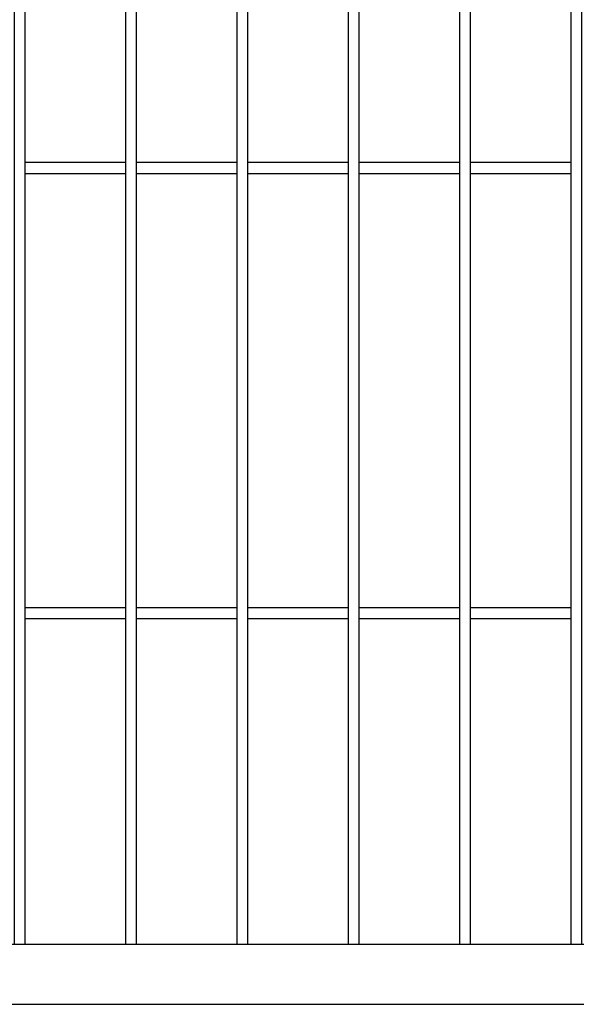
# Model space of a CAD drawing. Header units: inches. Extents: x 43593 to 117387, y -66787 to -26237.
# Tile 29 of 256: x 49140 to 49165, y -33659 to -33614. Entities that reach past the tile are written whole.
import ezdxf

# ---------------------------------------------------------------- set-up
doc = ezdxf.new("R2010")
doc.units = ezdxf.units.IN
doc.header["$MEASUREMENT"] = 0
doc.layers.add('AW OGRODZENIA', color=253, linetype='Continuous')

msp = doc.modelspace()

# ---------------------------------------------------------------- linework, layer by layer
at = {"layer": 'AW OGRODZENIA'}
for p, q in [((49140.638, -33620.863), (49145.142, -33620.863)), ((49140.638, -33620.863), (49145.142, -33620.863)), ((49140.638, -33620.863), (49145.142, -33620.863)), ((49140.638, -33620.863), (49145.142, -33620.863)), ((49140.638, -33620.863), (49145.142, -33620.863)), ((49140.638, -33620.863), (49145.142, -33620.863)), ((49140.638, -33620.863), (49145.142, -33620.863)), ((49140.638, -33620.863), (49145.142, -33620.863)), ((49140.638, -33620.863), (49145.142, -33620.863)), ((49140.638, -33620.863), (49145.142, -33620.863)), ((49140.638, -33620.863), (49145.142, -33620.863)), ((49140.638, -33620.863), (49145.142, -33620.863)), ((49140.638, -33620.863), (49145.142, -33620.863)), ((49140.638, -33620.863), (49145.142, -33620.863)), ((49140.638, -33620.863), (49145.142, -33620.863)), ((49140.638, -33620.863), (49145.142, -33620.863)), ((49140.638, -33620.863), (49145.142, -33620.863)), ((49140.638, -33620.863), (49145.142, -33620.863)), ((49140.638, -33620.863), (49145.142, -33620.863)), ((49140.638, -33620.863), (49145.142, -33620.863)), ((49140.638, -33620.863), (49145.142, -33620.863)), ((49140.638, -33620.863), (49145.142, -33620.863)), ((49140.638, -33620.863), (49145.142, -33620.863)), ((49140.638, -33620.863), (49145.142, -33620.863)), ((49140.638, -33620.863), (49145.142, -33620.863)), ((49145.638, -33620.863), (49150.142, -33620.863)), ((49145.638, -33620.863), (49150.142, -33620.863)), ((49145.638, -33620.863), (49150.142, -33620.863)), ((49145.638, -33620.863), (49150.142, -33620.863)), ((49145.638, -33620.863), (49150.142, -33620.863)), ((49145.638, -33620.863), (49150.142, -33620.863)), ((49145.638, -33620.863), (49150.142, -33620.863)), ((49145.638, -33620.863), (49150.142, -33620.863)), ((49145.638, -33620.863), (49150.142, -33620.863)), ((49145.638, -33620.863), (49150.142, -33620.863)), ((49145.638, -33620.863), (49150.142, -33620.863)), ((49145.638, -33620.863), (49150.142, -33620.863)), ((49145.638, -33620.863), (49150.142, -33620.863)), ((49145.638, -33620.863), (49150.142, -33620.863)), ((49145.638, -33620.863), (49150.142, -33620.863)), ((49145.638, -33620.863), (49150.142, -33620.863)), ((49145.638, -33620.863), (49150.142, -33620.863)), ((49145.638, -33620.863), (49150.142, -33620.863)), ((49145.638, -33620.863), (49150.142, -33620.863)), ((49145.638, -33620.863), (49150.142, -33620.863)), ((49145.638, -33620.863), (49150.142, -33620.863)), ((49145.638, -33620.863), (49150.142, -33620.863)), ((49145.638, -33620.863), (49150.142, -33620.863)), ((49145.638, -33620.863), (49150.142, -33620.863)), ((49145.638, -33620.863), (49150.142, -33620.863)), ((49150.638, -33620.863), (49155.142, -33620.863)), ((49150.638, -33620.863), (49155.142, -33620.863)), ((49150.638, -33620.863), (49155.142, -33620.863)), ((49150.638, -33620.863), (49155.142, -33620.863)), ((49150.638, -33620.863), (49155.142, -33620.863)), ((49150.638, -33620.863), (49155.142, -33620.863)), ((49150.638, -33620.863), (49155.142, -33620.863)), ((49150.638, -33620.863), (49155.142, -33620.863)), ((49150.638, -33620.863), (49155.142, -33620.863)), ((49150.638, -33620.863), (49155.142, -33620.863)), ((49150.638, -33620.863), (49155.142, -33620.863)), ((49150.638, -33620.863), (49155.142, -33620.863)), ((49150.638, -33620.863), (49155.142, -33620.863)), ((49150.638, -33620.863), (49155.142, -33620.863)), ((49150.638, -33620.863), (49155.142, -33620.863)), ((49150.638, -33620.863), (49155.142, -33620.863)), ((49150.638, -33620.863), (49155.142, -33620.863)), ((49150.638, -33620.863), (49155.142, -33620.863)), ((49150.638, -33620.863), (49155.142, -33620.863)), ((49150.638, -33620.863), (49155.142, -33620.863)), ((49150.638, -33620.863), (49155.142, -33620.863)), ((49150.638, -33620.863), (49155.142, -33620.863)), ((49150.638, -33620.863), (49155.142, -33620.863)), ((49150.638, -33620.863), (49155.142, -33620.863)), ((49150.638, -33620.863), (49155.142, -33620.863)), ((49155.638, -33620.863), (49160.142, -33620.863)), ((49155.638, -33620.863), (49160.142, -33620.863)), ((49155.638, -33620.863), (49160.142, -33620.863)), ((49155.638, -33620.863), (49160.142, -33620.863)), ((49155.638, -33620.863), (49160.142, -33620.863)), ((49155.638, -33620.863), (49160.142, -33620.863)), ((49155.638, -33620.863), (49160.142, -33620.863)), ((49155.638, -33620.863), (49160.142, -33620.863)), ((49155.638, -33620.863), (49160.142, -33620.863)), ((49155.638, -33620.863), (49160.142, -33620.863)), ((49155.638, -33620.863), (49160.142, -33620.863)), ((49155.638, -33620.863), (49160.142, -33620.863)), ((49155.638, -33620.863), (49160.142, -33620.863)), ((49155.638, -33620.863), (49160.142, -33620.863)), ((49155.638, -33620.863), (49160.142, -33620.863)), ((49155.638, -33620.863), (49160.142, -33620.863)), ((49155.638, -33620.863), (49160.142, -33620.863)), ((49155.638, -33620.863), (49160.142, -33620.863)), ((49155.638, -33620.863), (49160.142, -33620.863)), ((49155.638, -33620.863), (49160.142, -33620.863)), ((49155.638, -33620.863), (49160.142, -33620.863)), ((49155.638, -33620.863), (49160.142, -33620.863)), ((49155.638, -33620.863), (49160.142, -33620.863)), ((49155.638, -33620.863), (49160.142, -33620.863)), ((49155.638, -33620.863), (49160.142, -33620.863)), ((49160.638, -33620.863), (49165.142, -33620.863)), ((49160.638, -33620.863), (49165.142, -33620.863)), ((49160.638, -33620.863), (49165.142, -33620.863)), ((49160.638, -33620.863), (49165.142, -33620.863)), ((49160.638, -33620.863), (49165.142, -33620.863)), ((49160.638, -33620.863), (49165.142, -33620.863)), ((49160.638, -33620.863), (49165.142, -33620.863)), ((49160.638, -33620.863), (49165.142, -33620.863)), ((49160.638, -33620.863), (49165.142, -33620.863)), ((49160.638, -33620.863), (49165.142, -33620.863)), ((49160.638, -33620.863), (49165.142, -33620.863)), ((49160.638, -33620.863), (49165.142, -33620.863)), ((49160.638, -33620.863), (49165.142, -33620.863)), ((49160.638, -33620.863), (49165.142, -33620.863)), ((49160.638, -33620.863), (49165.142, -33620.863)), ((49160.638, -33620.863), (49165.142, -33620.863)), ((49160.638, -33620.863), (49165.142, -33620.863)), ((49160.638, -33620.863), (49165.142, -33620.863)), ((49160.638, -33620.863), (49165.142, -33620.863)), ((49160.638, -33620.863), (49165.142, -33620.863)), ((49160.638, -33620.863), (49165.142, -33620.863)), ((49160.638, -33620.863), (49165.142, -33620.863)), ((49160.638, -33620.863), (49165.142, -33620.863)), ((49160.638, -33620.863), (49165.142, -33620.863)), ((49160.638, -33620.863), (49165.142, -33620.863)), ((49140.638, -33621.363), (49145.142, -33621.363)), ((49140.638, -33621.363), (49145.142, -33621.363)), ((49140.638, -33621.363), (49145.142, -33621.363)), ((49140.638, -33621.363), (49145.142, -33621.363)), ((49140.638, -33621.363), (49145.142, -33621.363)), ((49140.638, -33621.363), (49145.142, -33621.363)), ((49140.638, -33621.363), (49145.142, -33621.363)), ((49140.638, -33621.363), (49145.142, -33621.363)), ((49140.638, -33621.363), (49145.142, -33621.363)), ((49140.638, -33621.363), (49145.142, -33621.363)), ((49140.638, -33621.363), (49145.142, -33621.363)), ((49140.638, -33621.363), (49145.142, -33621.363)), ((49140.638, -33621.363), (49145.142, -33621.363)), ((49140.638, -33621.363), (49145.142, -33621.363)), ((49140.638, -33621.363), (49145.142, -33621.363)), ((49140.638, -33621.363), (49145.142, -33621.363)), ((49140.638, -33621.363), (49145.142, -33621.363)), ((49140.638, -33621.363), (49145.142, -33621.363)), ((49140.638, -33621.363), (49145.142, -33621.363)), ((49140.638, -33621.363), (49145.142, -33621.363)), ((49140.638, -33621.363), (49145.142, -33621.363)), ((49140.638, -33621.363), (49145.142, -33621.363)), ((49140.638, -33621.363), (49145.142, -33621.363)), ((49140.638, -33621.363), (49145.142, -33621.363)), ((49140.638, -33621.363), (49145.142, -33621.363)), ((49145.638, -33621.363), (49150.142, -33621.363)), ((49145.638, -33621.363), (49150.142, -33621.363)), ((49145.638, -33621.363), (49150.142, -33621.363)), ((49145.638, -33621.363), (49150.142, -33621.363)), ((49145.638, -33621.363), (49150.142, -33621.363)), ((49145.638, -33621.363), (49150.142, -33621.363)), ((49145.638, -33621.363), (49150.142, -33621.363)), ((49145.638, -33621.363), (49150.142, -33621.363)), ((49145.638, -33621.363), (49150.142, -33621.363)), ((49145.638, -33621.363), (49150.142, -33621.363)), ((49145.638, -33621.363), (49150.142, -33621.363)), ((49145.638, -33621.363), (49150.142, -33621.363)), ((49145.638, -33621.363), (49150.142, -33621.363)), ((49145.638, -33621.363), (49150.142, -33621.363)), ((49145.638, -33621.363), (49150.142, -33621.363)), ((49145.638, -33621.363), (49150.142, -33621.363)), ((49145.638, -33621.363), (49150.142, -33621.363)), ((49145.638, -33621.363), (49150.142, -33621.363)), ((49145.638, -33621.363), (49150.142, -33621.363)), ((49145.638, -33621.363), (49150.142, -33621.363)), ((49145.638, -33621.363), (49150.142, -33621.363)), ((49145.638, -33621.363), (49150.142, -33621.363)), ((49145.638, -33621.363), (49150.142, -33621.363)), ((49145.638, -33621.363), (49150.142, -33621.363)), ((49145.638, -33621.363), (49150.142, -33621.363)), ((49150.638, -33621.363), (49155.142, -33621.363)), ((49150.638, -33621.363), (49155.142, -33621.363)), ((49150.638, -33621.363), (49155.142, -33621.363)), ((49150.638, -33621.363), (49155.142, -33621.363)), ((49150.638, -33621.363), (49155.142, -33621.363)), ((49150.638, -33621.363), (49155.142, -33621.363)), ((49150.638, -33621.363), (49155.142, -33621.363)), ((49150.638, -33621.363), (49155.142, -33621.363)), ((49150.638, -33621.363), (49155.142, -33621.363)), ((49150.638, -33621.363), (49155.142, -33621.363)), ((49150.638, -33621.363), (49155.142, -33621.363)), ((49150.638, -33621.363), (49155.142, -33621.363)), ((49150.638, -33621.363), (49155.142, -33621.363)), ((49150.638, -33621.363), (49155.142, -33621.363)), ((49150.638, -33621.363), (49155.142, -33621.363)), ((49150.638, -33621.363), (49155.142, -33621.363)), ((49150.638, -33621.363), (49155.142, -33621.363)), ((49150.638, -33621.363), (49155.142, -33621.363)), ((49150.638, -33621.363), (49155.142, -33621.363)), ((49150.638, -33621.363), (49155.142, -33621.363)), ((49150.638, -33621.363), (49155.142, -33621.363)), ((49150.638, -33621.363), (49155.142, -33621.363)), ((49150.638, -33621.363), (49155.142, -33621.363)), ((49150.638, -33621.363), (49155.142, -33621.363)), ((49150.638, -33621.363), (49155.142, -33621.363)), ((49155.638, -33621.363), (49160.142, -33621.363)), ((49155.638, -33621.363), (49160.142, -33621.363)), ((49155.638, -33621.363), (49160.142, -33621.363)), ((49155.638, -33621.363), (49160.142, -33621.363)), ((49155.638, -33621.363), (49160.142, -33621.363)), ((49155.638, -33621.363), (49160.142, -33621.363)), ((49155.638, -33621.363), (49160.142, -33621.363)), ((49155.638, -33621.363), (49160.142, -33621.363)), ((49155.638, -33621.363), (49160.142, -33621.363)), ((49155.638, -33621.363), (49160.142, -33621.363)), ((49155.638, -33621.363), (49160.142, -33621.363)), ((49155.638, -33621.363), (49160.142, -33621.363)), ((49155.638, -33621.363), (49160.142, -33621.363)), ((49155.638, -33621.363), (49160.142, -33621.363)), ((49155.638, -33621.363), (49160.142, -33621.363)), ((49155.638, -33621.363), (49160.142, -33621.363)), ((49155.638, -33621.363), (49160.142, -33621.363)), ((49155.638, -33621.363), (49160.142, -33621.363)), ((49155.638, -33621.363), (49160.142, -33621.363)), ((49155.638, -33621.363), (49160.142, -33621.363)), ((49155.638, -33621.363), (49160.142, -33621.363)), ((49155.638, -33621.363), (49160.142, -33621.363)), ((49155.638, -33621.363), (49160.142, -33621.363)), ((49155.638, -33621.363), (49160.142, -33621.363)), ((49155.638, -33621.363), (49160.142, -33621.363)), ((49160.638, -33621.363), (49165.142, -33621.363)), ((49160.638, -33621.363), (49165.142, -33621.363)), ((49160.638, -33621.363), (49165.142, -33621.363)), ((49160.638, -33621.363), (49165.142, -33621.363)), ((49160.638, -33621.363), (49165.142, -33621.363)), ((49160.638, -33621.363), (49165.142, -33621.363)), ((49160.638, -33621.363), (49165.142, -33621.363)), ((49160.638, -33621.363), (49165.142, -33621.363)), ((49160.638, -33621.363), (49165.142, -33621.363)), ((49160.638, -33621.363), (49165.142, -33621.363)), ((49160.638, -33621.363), (49165.142, -33621.363)), ((49160.638, -33621.363), (49165.142, -33621.363)), ((49160.638, -33621.363), (49165.142, -33621.363)), ((49160.638, -33621.363), (49165.142, -33621.363)), ((49160.638, -33621.363), (49165.142, -33621.363)), ((49160.638, -33621.363), (49165.142, -33621.363)), ((49160.638, -33621.363), (49165.142, -33621.363)), ((49160.638, -33621.363), (49165.142, -33621.363)), ((49160.638, -33621.363), (49165.142, -33621.363)), ((49160.638, -33621.363), (49165.142, -33621.363)), ((49160.638, -33621.363), (49165.142, -33621.363)), ((49160.638, -33621.363), (49165.142, -33621.363)), ((49160.638, -33621.363), (49165.142, -33621.363)), ((49160.638, -33621.363), (49165.142, -33621.363)), ((49160.638, -33621.363), (49165.142, -33621.363)), ((49140.638, -33640.863), (49145.142, -33640.863)), ((49140.638, -33640.863), (49145.142, -33640.863)), ((49140.638, -33640.863), (49145.142, -33640.863)), ((49140.638, -33640.863), (49145.142, -33640.863)), ((49140.638, -33640.863), (49145.142, -33640.863)), ((49140.638, -33640.863), (49145.142, -33640.863)), ((49140.638, -33640.863), (49145.142, -33640.863)), ((49140.638, -33640.863), (49145.142, -33640.863)), ((49140.638, -33640.863), (49145.142, -33640.863)), ((49140.638, -33640.863), (49145.142, -33640.863)), ((49140.638, -33640.863), (49145.142, -33640.863)), ((49140.638, -33640.863), (49145.142, -33640.863)), ((49140.638, -33640.863), (49145.142, -33640.863)), ((49140.638, -33640.863), (49145.142, -33640.863)), ((49140.638, -33640.863), (49145.142, -33640.863)), ((49140.638, -33640.863), (49145.142, -33640.863)), ((49140.638, -33640.863), (49145.142, -33640.863)), ((49140.638, -33640.863), (49145.142, -33640.863)), ((49140.638, -33640.863), (49145.142, -33640.863)), ((49140.638, -33640.863), (49145.142, -33640.863)), ((49140.638, -33640.863), (49145.142, -33640.863)), ((49140.638, -33640.863), (49145.142, -33640.863)), ((49140.638, -33640.863), (49145.142, -33640.863)), ((49140.638, -33640.863), (49145.142, -33640.863)), ((49140.638, -33640.863), (49145.142, -33640.863)), ((49145.638, -33640.863), (49150.142, -33640.863)), ((49145.638, -33640.863), (49150.142, -33640.863)), ((49145.638, -33640.863), (49150.142, -33640.863)), ((49145.638, -33640.863), (49150.142, -33640.863)), ((49145.638, -33640.863), (49150.142, -33640.863)), ((49145.638, -33640.863), (49150.142, -33640.863)), ((49145.638, -33640.863), (49150.142, -33640.863)), ((49145.638, -33640.863), (49150.142, -33640.863)), ((49145.638, -33640.863), (49150.142, -33640.863)), ((49145.638, -33640.863), (49150.142, -33640.863)), ((49145.638, -33640.863), (49150.142, -33640.863)), ((49145.638, -33640.863), (49150.142, -33640.863)), ((49145.638, -33640.863), (49150.142, -33640.863)), ((49145.638, -33640.863), (49150.142, -33640.863)), ((49145.638, -33640.863), (49150.142, -33640.863)), ((49145.638, -33640.863), (49150.142, -33640.863)), ((49145.638, -33640.863), (49150.142, -33640.863)), ((49145.638, -33640.863), (49150.142, -33640.863)), ((49145.638, -33640.863), (49150.142, -33640.863)), ((49145.638, -33640.863), (49150.142, -33640.863)), ((49145.638, -33640.863), (49150.142, -33640.863)), ((49145.638, -33640.863), (49150.142, -33640.863)), ((49145.638, -33640.863), (49150.142, -33640.863)), ((49145.638, -33640.863), (49150.142, -33640.863)), ((49145.638, -33640.863), (49150.142, -33640.863)), ((49150.638, -33640.863), (49155.142, -33640.863)), ((49150.638, -33640.863), (49155.142, -33640.863)), ((49150.638, -33640.863), (49155.142, -33640.863)), ((49150.638, -33640.863), (49155.142, -33640.863)), ((49150.638, -33640.863), (49155.142, -33640.863)), ((49150.638, -33640.863), (49155.142, -33640.863)), ((49150.638, -33640.863), (49155.142, -33640.863)), ((49150.638, -33640.863), (49155.142, -33640.863)), ((49150.638, -33640.863), (49155.142, -33640.863)), ((49150.638, -33640.863), (49155.142, -33640.863)), ((49150.638, -33640.863), (49155.142, -33640.863)), ((49150.638, -33640.863), (49155.142, -33640.863)), ((49150.638, -33640.863), (49155.142, -33640.863)), ((49150.638, -33640.863), (49155.142, -33640.863)), ((49150.638, -33640.863), (49155.142, -33640.863)), ((49150.638, -33640.863), (49155.142, -33640.863)), ((49150.638, -33640.863), (49155.142, -33640.863)), ((49150.638, -33640.863), (49155.142, -33640.863)), ((49150.638, -33640.863), (49155.142, -33640.863)), ((49150.638, -33640.863), (49155.142, -33640.863)), ((49150.638, -33640.863), (49155.142, -33640.863)), ((49150.638, -33640.863), (49155.142, -33640.863)), ((49150.638, -33640.863), (49155.142, -33640.863)), ((49150.638, -33640.863), (49155.142, -33640.863)), ((49150.638, -33640.863), (49155.142, -33640.863)), ((49155.638, -33640.863), (49160.142, -33640.863)), ((49155.638, -33640.863), (49160.142, -33640.863)), ((49155.638, -33640.863), (49160.142, -33640.863)), ((49155.638, -33640.863), (49160.142, -33640.863)), ((49155.638, -33640.863), (49160.142, -33640.863)), ((49155.638, -33640.863), (49160.142, -33640.863)), ((49155.638, -33640.863), (49160.142, -33640.863)), ((49155.638, -33640.863), (49160.142, -33640.863)), ((49155.638, -33640.863), (49160.142, -33640.863)), ((49155.638, -33640.863), (49160.142, -33640.863)), ((49155.638, -33640.863), (49160.142, -33640.863)), ((49155.638, -33640.863), (49160.142, -33640.863)), ((49155.638, -33640.863), (49160.142, -33640.863)), ((49155.638, -33640.863), (49160.142, -33640.863)), ((49155.638, -33640.863), (49160.142, -33640.863)), ((49155.638, -33640.863), (49160.142, -33640.863)), ((49155.638, -33640.863), (49160.142, -33640.863)), ((49155.638, -33640.863), (49160.142, -33640.863)), ((49155.638, -33640.863), (49160.142, -33640.863)), ((49155.638, -33640.863), (49160.142, -33640.863)), ((49155.638, -33640.863), (49160.142, -33640.863)), ((49155.638, -33640.863), (49160.142, -33640.863)), ((49155.638, -33640.863), (49160.142, -33640.863)), ((49155.638, -33640.863), (49160.142, -33640.863)), ((49155.638, -33640.863), (49160.142, -33640.863)), ((49160.638, -33640.863), (49165.142, -33640.863)), ((49160.638, -33640.863), (49165.142, -33640.863)), ((49160.638, -33640.863), (49165.142, -33640.863)), ((49160.638, -33640.863), (49165.142, -33640.863)), ((49160.638, -33640.863), (49165.142, -33640.863)), ((49160.638, -33640.863), (49165.142, -33640.863)), ((49160.638, -33640.863), (49165.142, -33640.863)), ((49160.638, -33640.863), (49165.142, -33640.863)), ((49160.638, -33640.863), (49165.142, -33640.863)), ((49160.638, -33640.863), (49165.142, -33640.863)), ((49160.638, -33640.863), (49165.142, -33640.863)), ((49160.638, -33640.863), (49165.142, -33640.863)), ((49160.638, -33640.863), (49165.142, -33640.863)), ((49160.638, -33640.863), (49165.142, -33640.863)), ((49160.638, -33640.863), (49165.142, -33640.863)), ((49160.638, -33640.863), (49165.142, -33640.863)), ((49160.638, -33640.863), (49165.142, -33640.863)), ((49160.638, -33640.863), (49165.142, -33640.863)), ((49160.638, -33640.863), (49165.142, -33640.863)), ((49160.638, -33640.863), (49165.142, -33640.863)), ((49160.638, -33640.863), (49165.142, -33640.863)), ((49160.638, -33640.863), (49165.142, -33640.863)), ((49160.638, -33640.863), (49165.142, -33640.863)), ((49160.638, -33640.863), (49165.142, -33640.863)), ((49160.638, -33640.863), (49165.142, -33640.863)), ((49140.638, -33641.363), (49145.142, -33641.363)), ((49140.638, -33641.363), (49145.142, -33641.363)), ((49140.638, -33641.363), (49145.142, -33641.363)), ((49140.638, -33641.363), (49145.142, -33641.363)), ((49140.638, -33641.363), (49145.142, -33641.363)), ((49140.638, -33641.363), (49145.142, -33641.363)), ((49140.638, -33641.363), (49145.142, -33641.363)), ((49140.638, -33641.363), (49145.142, -33641.363)), ((49140.638, -33641.363), (49145.142, -33641.363)), ((49140.638, -33641.363), (49145.142, -33641.363)), ((49140.638, -33641.363), (49145.142, -33641.363)), ((49140.638, -33641.363), (49145.142, -33641.363)), ((49140.638, -33641.363), (49145.142, -33641.363)), ((49140.638, -33641.363), (49145.142, -33641.363)), ((49140.638, -33641.363), (49145.142, -33641.363)), ((49140.638, -33641.363), (49145.142, -33641.363)), ((49140.638, -33641.363), (49145.142, -33641.363)), ((49140.638, -33641.363), (49145.142, -33641.363)), ((49140.638, -33641.363), (49145.142, -33641.363)), ((49140.638, -33641.363), (49145.142, -33641.363)), ((49140.638, -33641.363), (49145.142, -33641.363)), ((49140.638, -33641.363), (49145.142, -33641.363)), ((49140.638, -33641.363), (49145.142, -33641.363)), ((49140.638, -33641.363), (49145.142, -33641.363)), ((49140.638, -33641.363), (49145.142, -33641.363)), ((49145.638, -33641.363), (49150.142, -33641.363)), ((49145.638, -33641.363), (49150.142, -33641.363)), ((49145.638, -33641.363), (49150.142, -33641.363)), ((49145.638, -33641.363), (49150.142, -33641.363)), ((49145.638, -33641.363), (49150.142, -33641.363)), ((49145.638, -33641.363), (49150.142, -33641.363)), ((49145.638, -33641.363), (49150.142, -33641.363)), ((49145.638, -33641.363), (49150.142, -33641.363)), ((49145.638, -33641.363), (49150.142, -33641.363)), ((49145.638, -33641.363), (49150.142, -33641.363)), ((49145.638, -33641.363), (49150.142, -33641.363)), ((49145.638, -33641.363), (49150.142, -33641.363)), ((49145.638, -33641.363), (49150.142, -33641.363)), ((49145.638, -33641.363), (49150.142, -33641.363)), ((49145.638, -33641.363), (49150.142, -33641.363)), ((49145.638, -33641.363), (49150.142, -33641.363)), ((49145.638, -33641.363), (49150.142, -33641.363)), ((49145.638, -33641.363), (49150.142, -33641.363)), ((49145.638, -33641.363), (49150.142, -33641.363)), ((49145.638, -33641.363), (49150.142, -33641.363)), ((49145.638, -33641.363), (49150.142, -33641.363)), ((49145.638, -33641.363), (49150.142, -33641.363)), ((49145.638, -33641.363), (49150.142, -33641.363)), ((49145.638, -33641.363), (49150.142, -33641.363)), ((49145.638, -33641.363), (49150.142, -33641.363)), ((49150.638, -33641.363), (49155.142, -33641.363)), ((49150.638, -33641.363), (49155.142, -33641.363)), ((49150.638, -33641.363), (49155.142, -33641.363)), ((49150.638, -33641.363), (49155.142, -33641.363)), ((49150.638, -33641.363), (49155.142, -33641.363)), ((49150.638, -33641.363), (49155.142, -33641.363)), ((49150.638, -33641.363), (49155.142, -33641.363)), ((49150.638, -33641.363), (49155.142, -33641.363)), ((49150.638, -33641.363), (49155.142, -33641.363)), ((49150.638, -33641.363), (49155.142, -33641.363)), ((49150.638, -33641.363), (49155.142, -33641.363)), ((49150.638, -33641.363), (49155.142, -33641.363)), ((49150.638, -33641.363), (49155.142, -33641.363)), ((49150.638, -33641.363), (49155.142, -33641.363)), ((49150.638, -33641.363), (49155.142, -33641.363)), ((49150.638, -33641.363), (49155.142, -33641.363)), ((49150.638, -33641.363), (49155.142, -33641.363)), ((49150.638, -33641.363), (49155.142, -33641.363)), ((49150.638, -33641.363), (49155.142, -33641.363)), ((49150.638, -33641.363), (49155.142, -33641.363)), ((49150.638, -33641.363), (49155.142, -33641.363)), ((49150.638, -33641.363), (49155.142, -33641.363)), ((49150.638, -33641.363), (49155.142, -33641.363)), ((49150.638, -33641.363), (49155.142, -33641.363)), ((49150.638, -33641.363), (49155.142, -33641.363)), ((49155.638, -33641.363), (49160.142, -33641.363)), ((49155.638, -33641.363), (49160.142, -33641.363)), ((49155.638, -33641.363), (49160.142, -33641.363)), ((49155.638, -33641.363), (49160.142, -33641.363)), ((49155.638, -33641.363), (49160.142, -33641.363)), ((49155.638, -33641.363), (49160.142, -33641.363)), ((49155.638, -33641.363), (49160.142, -33641.363)), ((49155.638, -33641.363), (49160.142, -33641.363)), ((49155.638, -33641.363), (49160.142, -33641.363)), ((49155.638, -33641.363), (49160.142, -33641.363)), ((49155.638, -33641.363), (49160.142, -33641.363)), ((49155.638, -33641.363), (49160.142, -33641.363)), ((49155.638, -33641.363), (49160.142, -33641.363)), ((49155.638, -33641.363), (49160.142, -33641.363)), ((49155.638, -33641.363), (49160.142, -33641.363)), ((49155.638, -33641.363), (49160.142, -33641.363)), ((49155.638, -33641.363), (49160.142, -33641.363)), ((49155.638, -33641.363), (49160.142, -33641.363)), ((49155.638, -33641.363), (49160.142, -33641.363)), ((49155.638, -33641.363), (49160.142, -33641.363)), ((49155.638, -33641.363), (49160.142, -33641.363)), ((49155.638, -33641.363), (49160.142, -33641.363)), ((49155.638, -33641.363), (49160.142, -33641.363)), ((49155.638, -33641.363), (49160.142, -33641.363)), ((49155.638, -33641.363), (49160.142, -33641.363)), ((49160.638, -33641.363), (49165.142, -33641.363)), ((49160.638, -33641.363), (49165.142, -33641.363)), ((49160.638, -33641.363), (49165.142, -33641.363)), ((49160.638, -33641.363), (49165.142, -33641.363)), ((49160.638, -33641.363), (49165.142, -33641.363)), ((49160.638, -33641.363), (49165.142, -33641.363)), ((49160.638, -33641.363), (49165.142, -33641.363)), ((49160.638, -33641.363), (49165.142, -33641.363)), ((49160.638, -33641.363), (49165.142, -33641.363)), ((49160.638, -33641.363), (49165.142, -33641.363)), ((49160.638, -33641.363), (49165.142, -33641.363)), ((49160.638, -33641.363), (49165.142, -33641.363)), ((49160.638, -33641.363), (49165.142, -33641.363)), ((49160.638, -33641.363), (49165.142, -33641.363)), ((49160.638, -33641.363), (49165.142, -33641.363)), ((49160.638, -33641.363), (49165.142, -33641.363)), ((49160.638, -33641.363), (49165.142, -33641.363)), ((49160.638, -33641.363), (49165.142, -33641.363)), ((49160.638, -33641.363), (49165.142, -33641.363)), ((49160.638, -33641.363), (49165.142, -33641.363)), ((49160.638, -33641.363), (49165.142, -33641.363)), ((49160.638, -33641.363), (49165.142, -33641.363)), ((49160.638, -33641.363), (49165.142, -33641.363)), ((49160.638, -33641.363), (49165.142, -33641.363)), ((49160.638, -33641.363), (49165.142, -33641.363))]:
    msp.add_line(p, q, dxfattribs=at)
for points in [[(48991.038, -33658.702), (49231.038, -33658.702), (49231.038, -33538.702), (48991.038, -33538.702)], [(48993.738, -33656.002), (49228.338, -33656.002), (49228.338, -33541.402), (48993.738, -33541.402)], [(49140.638, -33541.402), (49140.142, -33541.402), (49140.142, -33656.002), (49140.638, -33656.002)], [(49145.638, -33541.402), (49145.142, -33541.402), (49145.142, -33656.002), (49145.638, -33656.002)], [(49150.638, -33541.402), (49150.142, -33541.402), (49150.142, -33656.002), (49150.638, -33656.002)], [(49155.638, -33541.402), (49155.142, -33541.402), (49155.142, -33656.002), (49155.638, -33656.002)], [(49160.638, -33541.402), (49160.142, -33541.402), (49160.142, -33656.002), (49160.638, -33656.002)], [(49165.638, -33541.402), (49165.142, -33541.402), (49165.142, -33656.002), (49165.638, -33656.002)]]:
    msp.add_lwpolyline(points, close=True, dxfattribs=at)

doc.saveas('drawing.dxf')
